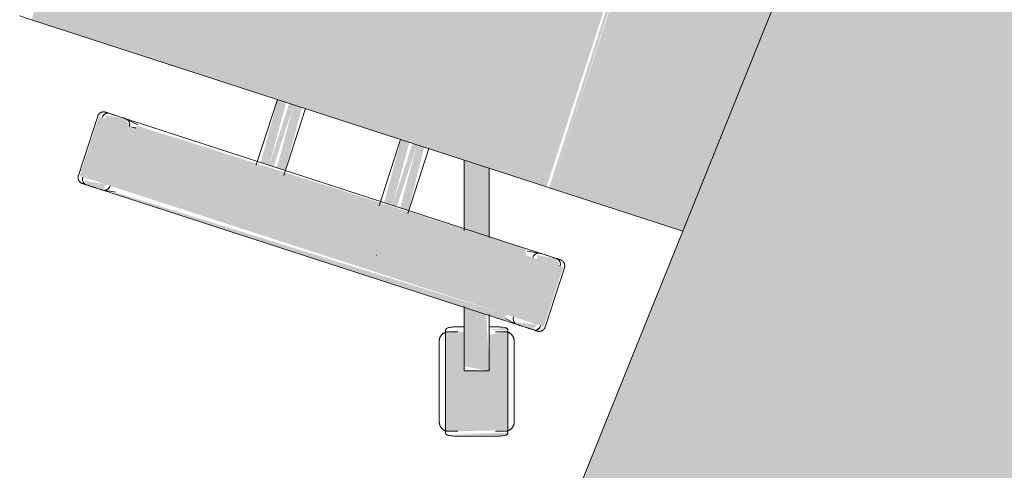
# Model space of a CAD drawing. Header units: millimetres. Extents: x -526411 to -400573, y 47353 to 130199.
# Tile 8 of 256: x -495698 to -495197, y 66330 to 66559. Entities that reach past the tile are written whole.
import ezdxf

# ---------------------------------------------------------------- set-up
doc = ezdxf.new("R2010")
doc.units = ezdxf.units.MM
doc.layers.add('I-FURN', color=30, linetype='Continuous', lineweight=18)

# ---------------------------------------------------------------- blocks, each defined once
blk = doc.blocks.new('80_KA_BT8_bibliotheektafel 8P - Type 1-227600-3e Verdieping - Percelen telling LI')
at = {"layer": 'I-FURN'}
blk.add_hatch(color=122, dxfattribs=at).paths.add_polyline_path([(1.64, 993.8), (5101.64, 993.8), (5101.64, 1893.8), (1.64, 1893.8), (1.64, 1501.89)], flags=0)
blk.add_line((5101.64, 1893.8), (1.64, 1893.8), dxfattribs=at)
blk = doc.blocks.new('82_3B_bureaustoel - directie vierkant - 82_3B_bureaustoel - directie vierkant-V24-3e Verdieping - Percelen telling LI')
at = {"layer": 'I-FURN'}
for points in [[(-203.2, -103.38), (203.2, -103.38), (203.2, 171.84), (-203.2, 171.84), (-203.2, -93.24)], [(-271.26, 104), (-239.51, 104), (-239.51, 124.06), (-271.26, 124.06), (-271.26, 108.21)], [(-239.51, 104), (-238.88, 104.21), (-239.51, 107.78)], [(-274.44, -104), (-271.26, -104), (-273.51, 104), (-274.44, 102.97), (-274.44, -103.67)], [(-271.26, -104), (-239.51, -104), (-239.51, 104), (-271.26, 104), (-271.26, -75.18)], [(-239.51, -104), (-236.34, -102.97), (-237.93, 104), (-239.51, 104), (-239.51, -64.87)], [(-236.34, 34.13), (-203.2, 35.77), (-203.2, 40.26), (-236.34, 38.62), (-236.34, 35.68)], [(-236.34, 31.75), (-203.2, 31.75), (-203.2, 34.13), (-236.34, 34.13)], [(-236.34, 25.62), (-203.2, 27.26), (-203.2, 31.75), (-236.34, 30.02), (-236.34, 26.21)], [(-236.34, -31.75), (-203.2, -30.11), (-203.2, -25.62), (-236.34, -27.34), (-236.34, -30.2)], [(-236.34, -34.13), (-203.2, -34.13), (-203.2, -31.75), (-236.34, -31.75)], [(-236.34, -40.26), (-203.2, -38.03), (-203.2, -34.13), (-236.34, -35.86), (-236.34, -39.68)], [(-271.26, -124.06), (-239.51, -124.06), (-239.51, -104), (-271.26, -104), (-271.26, -120.38)], [(-203.2, -106.04), (203.2, -104.71), (203.2, -103.38), (-203.2, -104.71)], [(-203.2, -176.18), (203.2, -204.6), (203.2, -106.04), (-203.2, -106.04)]]:
    blk.add_hatch(color=122, dxfattribs=at).paths.add_polyline_path(points, flags=0)
h = blk.add_hatch(color=122, dxfattribs=at)
h.paths.add_polyline_path([(-274.44, 110.74), (-271.26, 110.07), (-272.68, 121.06), (-274.44, 117.98), (-274.44, 111.38)], flags=0)
h.paths.add_polyline_path([(-239.51, 107.78), (-236.34, 110.7), (-237.92, 120.9), (-239.51, 120.38), (-239.51, 110.35)], flags=0)
h = blk.add_hatch(color=122, dxfattribs=at)
h.paths.add_polyline_path([(-302.36, -91.57), (-298.44, -103.65), (-274.44, -94.22), (-274.44, -82.49), (-298.56, -90.33)], flags=0)
h.paths.add_polyline_path([(-236.34, -83.47), (-203.2, -72.7), (-203.2, -59.35), (-236.34, -70.11)], flags=0)
h = blk.add_hatch(color=122, dxfattribs=at)
h.paths.add_polyline_path([(-329.82, -122.56), (-328.24, -123.34), (-338.61, -93.56)], flags=0)
h.paths.add_polyline_path([(-337.44, -92.95), (-326.92, -122.92), (-279.21, -107.41), (-283.82, -98.9), (-298.44, -103.65), (-300.72, -91.03), (-286.09, -86.23), (-289.73, -77.45), (-336.73, -92.72)], flags=0)
h.paths.add_polyline_path([(-305.1, -92.45), (-303.02, -91.78), (-301.17, -104.53)], flags=0)
h.paths.add_polyline_path([(-278.6, -107.21), (-277.78, -105.66), (-281.35, -98.1)], flags=0)
h.paths.add_polyline_path([(-285.03, -85.93), (-284.68, -85.77), (-285.04, -85.88)], flags=0)
h = blk.add_hatch(color=122, dxfattribs=at)
h.paths.add_polyline_path([(-274.44, -119.44), (-271.26, -120.38), (-273.48, -109.86), (-274.44, -110.74), (-274.44, -114.29)], flags=0)
h.paths.add_polyline_path([(-239.51, -122.36), (-236.34, -119.35), (-237.77, -109.39), (-239.51, -110.35), (-239.51, -120.38)], flags=0)
for p, q in [((-203.2, 171.84), (-203.2, 178.18)), ((-203.2, -103.38), (-203.2, 171.84)), ((-239.51, 124.72), (-271.26, 124.72)), ((-274.44, 119.44), (-274.44, 110.74)), ((-236.34, 110.7), (-236.34, 119.44)), ((-274.44, 111.4), (-274.44, 110.74)), ((-274.41, 110.32), (-273.43, 104)), ((-236.37, 110.29), (-237.34, 104)), ((-236.34, 110.7), (-236.34, 111.36)), ((-274.44, 104), (-274.44, -104)), ((-236.34, -104), (-236.34, 104)), ((-256.56, 40.48), (-256.51, 40.48)), ((-203.2, 40.48), (-238.16, 40.48)), ((-262.93, 31.77), (-262.93, 31.75)), ((-247.85, 31.77), (-247.85, 31.81)), ((-256.52, 25.4), (-256.56, 25.4)), ((-239, 25.4), (-203.2, 25.4)), ((-256.56, -25.4), (-256.51, -25.4)), ((-203.2, -25.4), (-238.69, -25.4)), ((-262.93, -31.77), (-262.93, -31.81)), ((-247.85, -31.77), (-247.85, -31.75)), ((-256.52, -40.48), (-256.56, -40.48)), ((-237.93, -40.48), (-203.2, -40.48)), ((-237.27, -70.42), (-203.2, -59.35)), ((-203.2, -72.7), (-236.76, -83.61)), ((-336.73, -92.72), (-289.73, -77.45)), ((-289.73, -77.45), (-288.41, -77.02)), ((-287.2, -83.3), (-288.67, -78.77)), ((-302.36, -91.57), (-273.96, -82.34)), ((-338.05, -93.15), (-336.73, -92.72)), ((-336.82, -94.42), (-335.35, -98.95)), ((-305.1, -92.45), (-303.02, -91.78)), ((-305.1, -92.46), (-301.17, -104.53)), ((-303.02, -91.78), (-302.36, -91.57)), ((-273.99, -95.7), (-298.44, -103.65)), ((-336.71, -102.73), (-332.79, -114.81)), ((-336.71, -102.73), (-332.79, -114.81)), ((-299.1, -103.86), (-301.17, -104.53)), ((-298.44, -103.65), (-299.1, -103.86)), ((-279.84, -105.95), (-281.31, -101.42)), ((-274.41, -110.32), (-273.43, -104)), ((-236.37, -110.29), (-237.34, -104)), ((-203.2, -106.04), (-203.2, -103.38)), ((-279.92, -107.64), (-326.92, -122.92)), ((-278.6, -107.21), (-279.92, -107.64)), ((-203.2, -176.18), (-203.2, -106.04)), ((-274.44, -110.74), (-274.44, -119.44)), ((-274.44, -110.74), (-274.44, -111.4)), ((-236.34, -119.44), (-236.34, -110.7)), ((-236.34, -111.36), (-236.34, -110.7)), ((-329.46, -117.06), (-327.99, -121.59)), ((-326.92, -122.92), (-328.24, -123.34)), ((-271.26, -124.72), (-239.51, -124.72))]:
    blk.add_line(p, q, dxfattribs=at)
at = {"layer": 'I-FURN', "flags": 128}
for points in [[(-274.44, 121.54), (-274.44, 121.67), (-274.43, 121.8), (-274.42, 121.92), (-274.4, 122.05), (-274.38, 122.17), (-274.35, 122.3), (-274.32, 122.42), (-274.28, 122.54), (-274.24, 122.66), (-274.19, 122.78), (-274.14, 122.9), (-274.08, 123.01), (-274.02, 123.12), (-273.95, 123.23), (-273.88, 123.34), (-273.81, 123.44), (-273.73, 123.54), (-273.65, 123.64), (-273.57, 123.73), (-273.48, 123.82), (-273.38, 123.91), (-273.29, 123.99), (-273.19, 124.07), (-273.08, 124.14), (-272.98, 124.22), (-272.87, 124.28), (-272.76, 124.34), (-272.65, 124.4), (-272.53, 124.45), (-272.41, 124.5), (-272.3, 124.55), (-272.17, 124.59), (-272.05, 124.62), (-271.93, 124.65), (-271.8, 124.67), (-271.68, 124.69), (-271.55, 124.71), (-271.43, 124.71), (-271.3, 124.72), (-271.26, 124.72)], [(-274.44, 120.11), (-274.44, 120.37), (-274.44, 120.61), (-274.44, 120.83), (-274.44, 121.01), (-274.44, 121.17), (-274.44, 121.3), (-274.44, 121.4), (-274.44, 121.48), (-274.44, 121.52), (-274.44, 121.54)], [(-274.44, 121.54), (-274.44, 121.53), (-274.44, 121.49), (-274.44, 121.42), (-274.44, 121.32), (-274.44, 121.19), (-274.44, 121.04), (-274.44, 120.86), (-274.44, 120.65), (-274.44, 120.42), (-274.44, 120.16), (-274.44, 119.87), (-274.44, 119.56), (-274.44, 119.23), (-274.44, 118.86), (-274.44, 118.48), (-274.44, 118.07), (-274.44, 117.64), (-274.44, 117.19), (-274.44, 116.72), (-274.44, 116.22), (-274.44, 115.71), (-274.44, 115.18), (-274.44, 114.63), (-274.44, 114.06), (-274.44, 113.48), (-274.44, 112.88), (-274.44, 112.27), (-274.44, 111.64), (-274.44, 111.01), (-274.44, 110.36), (-274.44, 109.7), (-274.44, 109.03), (-274.44, 108.36), (-274.44, 107.67), (-274.44, 106.98), (-274.44, 106.29), (-274.44, 105.59), (-274.44, 104.89), (-274.44, 104.19), (-274.44, 104)], [(-239.51, 124.72), (-239.39, 124.72), (-239.26, 124.71), (-239.13, 124.7), (-239.01, 124.68), (-238.88, 124.66), (-238.76, 124.63), (-238.64, 124.6), (-238.52, 124.56), (-238.4, 124.52), (-238.28, 124.47), (-238.16, 124.42), (-238.05, 124.36), (-237.94, 124.3), (-237.83, 124.23), (-237.72, 124.16), (-237.62, 124.09), (-237.52, 124.01), (-237.42, 123.93), (-237.33, 123.85), (-237.24, 123.76), (-237.15, 123.66), (-237.07, 123.57), (-236.99, 123.47), (-236.91, 123.36), (-236.84, 123.26), (-236.78, 123.15), (-236.71, 123.04), (-236.66, 122.93), (-236.6, 122.81), (-236.55, 122.69), (-236.51, 122.58), (-236.47, 122.45), (-236.44, 122.33), (-236.41, 122.21), (-236.39, 122.08), (-236.37, 121.96), (-236.35, 121.83), (-236.34, 121.71), (-236.34, 121.58), (-236.34, 121.54)], [(-236.34, 104), (-236.34, 104.7), (-236.34, 105.4), (-236.34, 106.1), (-236.34, 106.8), (-236.34, 107.49), (-236.34, 108.17), (-236.34, 108.85), (-236.34, 109.52), (-236.34, 110.18), (-236.34, 110.83), (-236.34, 111.47), (-236.34, 112.1), (-236.34, 112.72), (-236.34, 113.32), (-236.34, 113.91), (-236.34, 114.48), (-236.34, 115.03), (-236.34, 115.57), (-236.34, 116.09), (-236.34, 116.59), (-236.34, 117.06), (-236.34, 117.52), (-236.34, 117.96), (-236.34, 118.37), (-236.34, 118.76), (-236.34, 119.13), (-236.34, 119.47), (-236.34, 119.79), (-236.34, 120.08), (-236.34, 120.35), (-236.34, 120.59), (-236.34, 120.81), (-236.34, 121), (-236.34, 121.16), (-236.34, 121.29), (-236.34, 121.39), (-236.34, 121.47), (-236.34, 121.52), (-236.34, 121.54)], [(-236.34, 121.54), (-236.34, 121.53), (-236.34, 121.49), (-236.34, 121.42), (-236.34, 121.32), (-236.34, 121.19), (-236.34, 121.04), (-236.34, 120.86), (-236.34, 120.65), (-236.34, 120.42), (-236.34, 120.16), (-236.34, 120.11)], [(-314.22, -82.06), (-313.43, -81.81), (-312.65, -81.56), (-311.88, -81.3), (-311.1, -81.05), (-310.33, -80.8), (-309.57, -80.55), (-308.81, -80.31), (-308.07, -80.07), (-307.33, -79.83), (-306.6, -79.59), (-305.89, -79.36), (-305.19, -79.13), (-304.5, -78.91), (-303.83, -78.69), (-303.18, -78.48), (-302.54, -78.27), (-301.93, -78.07), (-301.33, -77.88), (-300.75, -77.69), (-300.19, -77.51), (-299.66, -77.34), (-299.15, -77.17), (-298.67, -77.01), (-298.2, -76.86), (-297.77, -76.72), (-297.36, -76.59), (-296.98, -76.46), (-296.62, -76.35), (-296.3, -76.24), (-296, -76.15), (-295.73, -76.06), (-295.49, -75.98), (-295.28, -75.91), (-295.1, -75.85), (-294.95, -75.81), (-294.84, -75.77), (-294.75, -75.74), (-294.7, -75.72), (-294.67, -75.71)], [(-294.67, -75.71), (-294.69, -75.72), (-294.73, -75.73), (-294.81, -75.76), (-294.92, -75.79), (-295.06, -75.84), (-295.23, -75.9), (-295.43, -75.96), (-295.66, -76.04), (-295.92, -76.12), (-296.21, -76.22), (-296.53, -76.32), (-296.88, -76.43), (-297.25, -76.55), (-297.66, -76.68), (-298.08, -76.82), (-298.54, -76.97), (-299.02, -77.13), (-299.52, -77.29), (-300.05, -77.46), (-300.6, -77.64), (-301.17, -77.83), (-301.76, -78.02), (-302.37, -78.22), (-303.01, -78.42), (-303.66, -78.63), (-304.32, -78.85), (-305, -79.07), (-305.7, -79.3), (-306.41, -79.53), (-307.13, -79.76), (-307.87, -80), (-308.61, -80.24), (-309.37, -80.49), (-310.13, -80.74), (-310.89, -80.99), (-311.67, -81.24), (-312.44, -81.49), (-313.22, -81.74), (-314, -82), (-314.22, -82.06)], [(-294.67, -75.71), (-294.49, -75.66), (-294.3, -75.61), (-294.12, -75.57), (-293.93, -75.54), (-293.74, -75.51), (-293.55, -75.49), (-293.36, -75.48), (-293.17, -75.48), (-292.98, -75.49), (-292.79, -75.5), (-292.6, -75.52), (-292.41, -75.55), (-292.23, -75.58), (-292.04, -75.62), (-291.86, -75.67), (-291.67, -75.73), (-291.49, -75.8), (-291.32, -75.87), (-291.14, -75.95), (-290.97, -76.03), (-290.81, -76.12), (-290.65, -76.22), (-290.49, -76.33), (-290.33, -76.44), (-290.18, -76.56), (-290.04, -76.68), (-289.9, -76.81), (-289.76, -76.95), (-289.63, -77.09), (-289.51, -77.23), (-289.39, -77.38), (-289.28, -77.53), (-289.18, -77.69), (-289.08, -77.86), (-288.99, -78.02), (-288.9, -78.19), (-288.82, -78.37), (-288.75, -78.54), (-288.69, -78.72), (-288.67, -78.77)], [(-314.22, -82.06), (-315, -82.32), (-315.78, -82.57), (-316.56, -82.82), (-317.33, -83.08), (-318.1, -83.33), (-318.86, -83.57), (-319.62, -83.82), (-320.36, -84.06), (-321.1, -84.3), (-321.83, -84.54), (-322.54, -84.77), (-323.24, -85), (-323.93, -85.22), (-324.6, -85.44), (-325.25, -85.65), (-325.89, -85.86), (-326.51, -86.06), (-327.1, -86.25), (-327.68, -86.44), (-328.24, -86.62), (-328.77, -86.79), (-329.28, -86.96), (-329.77, -87.12), (-330.23, -87.27), (-330.66, -87.41), (-331.07, -87.54), (-331.45, -87.67), (-331.81, -87.78), (-332.14, -87.89), (-332.43, -87.98), (-332.7, -88.07), (-332.94, -88.15), (-333.15, -88.22), (-333.33, -88.27), (-333.48, -88.32), (-333.59, -88.36), (-333.68, -88.39), (-333.74, -88.41), (-333.76, -88.41)], [(-333.76, -88.42), (-333.75, -88.41), (-333.7, -88.4), (-333.62, -88.37), (-333.51, -88.33), (-333.37, -88.29), (-333.2, -88.23), (-333, -88.17), (-332.77, -88.09), (-332.51, -88.01), (-332.22, -87.91), (-331.9, -87.81), (-331.55, -87.7), (-331.18, -87.58), (-330.78, -87.45), (-330.35, -87.31), (-329.89, -87.16), (-329.41, -87), (-328.91, -86.84), (-328.38, -86.67), (-327.83, -86.49), (-327.26, -86.3), (-326.67, -86.11), (-326.06, -85.91), (-325.43, -85.71), (-324.78, -85.5), (-324.11, -85.28), (-323.43, -85.06), (-322.73, -84.83), (-322.02, -84.6), (-321.3, -84.37), (-320.56, -84.13), (-319.82, -83.89), (-319.07, -83.64), (-318.31, -83.39), (-317.54, -83.14), (-316.77, -82.89), (-315.99, -82.64), (-315.21, -82.39), (-314.43, -82.13), (-314.22, -82.06)], [(-336.82, -94.42), (-336.87, -94.23), (-336.92, -94.05), (-336.96, -93.86), (-337, -93.68), (-337.02, -93.49), (-337.04, -93.3), (-337.05, -93.11), (-337.05, -92.92), (-337.05, -92.73), (-337.03, -92.54), (-337.01, -92.35), (-336.99, -92.16), (-336.95, -91.97), (-336.91, -91.79), (-336.86, -91.6), (-336.8, -91.42), (-336.74, -91.24), (-336.67, -91.06), (-336.59, -90.89), (-336.5, -90.72), (-336.41, -90.55), (-336.31, -90.39), (-336.2, -90.23), (-336.09, -90.08), (-335.98, -89.93), (-335.85, -89.78), (-335.72, -89.64), (-335.59, -89.51), (-335.45, -89.38), (-335.3, -89.26), (-335.15, -89.14), (-335, -89.03), (-334.84, -88.92), (-334.68, -88.82), (-334.51, -88.73), (-334.34, -88.65), (-334.17, -88.57), (-333.99, -88.5), (-333.81, -88.43), (-333.76, -88.42)], [(-274.44, -104), (-274.44, -104.7), (-274.44, -105.4), (-274.44, -106.1), (-274.44, -106.8), (-274.44, -107.49), (-274.44, -108.17), (-274.44, -108.85), (-274.44, -109.52), (-274.44, -110.18), (-274.44, -110.83), (-274.44, -111.47), (-274.44, -112.1), (-274.44, -112.72), (-274.44, -113.32), (-274.44, -113.91), (-274.44, -114.48), (-274.44, -115.03), (-274.44, -115.57), (-274.44, -116.09), (-274.44, -116.59), (-274.44, -117.06), (-274.44, -117.52), (-274.44, -117.96), (-274.44, -118.37), (-274.44, -118.76), (-274.44, -119.13), (-274.44, -119.47), (-274.44, -119.79), (-274.44, -120.08), (-274.44, -120.35), (-274.44, -120.59), (-274.44, -120.81), (-274.44, -121), (-274.44, -121.16), (-274.44, -121.29), (-274.44, -121.39), (-274.44, -121.47), (-274.44, -121.52), (-274.44, -121.54)], [(-236.34, -121.54), (-236.34, -121.53), (-236.34, -121.49), (-236.34, -121.42), (-236.34, -121.32), (-236.34, -121.19), (-236.34, -121.04), (-236.34, -120.86), (-236.34, -120.65), (-236.34, -120.42), (-236.34, -120.16), (-236.34, -119.87), (-236.34, -119.56), (-236.34, -119.23), (-236.34, -118.86), (-236.34, -118.48), (-236.34, -118.07), (-236.34, -117.64), (-236.34, -117.19), (-236.34, -116.72), (-236.34, -116.22), (-236.34, -115.71), (-236.34, -115.18), (-236.34, -114.63), (-236.34, -114.06), (-236.34, -113.48), (-236.34, -112.88), (-236.34, -112.27), (-236.34, -111.64), (-236.34, -111.01), (-236.34, -110.36), (-236.34, -109.7), (-236.34, -109.03), (-236.34, -108.36), (-236.34, -107.67), (-236.34, -106.98), (-236.34, -106.29), (-236.34, -105.59), (-236.34, -104.89), (-236.34, -104.19), (-236.34, -104)], [(-279.84, -105.95), (-279.78, -106.13), (-279.74, -106.31), (-279.7, -106.5), (-279.66, -106.69), (-279.64, -106.88), (-279.62, -107.07), (-279.61, -107.26), (-279.61, -107.45), (-279.61, -107.64), (-279.62, -107.83), (-279.64, -108.02), (-279.67, -108.21), (-279.71, -108.39), (-279.75, -108.58), (-279.8, -108.76), (-279.86, -108.94), (-279.92, -109.12), (-279.99, -109.3), (-280.07, -109.47), (-280.16, -109.64), (-280.25, -109.81), (-280.35, -109.97), (-280.45, -110.13), (-280.56, -110.29), (-280.68, -110.44), (-280.81, -110.58), (-280.94, -110.72), (-281.07, -110.86), (-281.21, -110.98), (-281.36, -111.11), (-281.51, -111.23), (-281.66, -111.34), (-281.82, -111.44), (-281.98, -111.54), (-282.15, -111.63), (-282.32, -111.72), (-282.49, -111.8), (-282.67, -111.87), (-282.85, -111.93), (-282.9, -111.95)], [(-302.44, -118.3), (-301.66, -118.05), (-300.88, -117.79), (-300.1, -117.54), (-299.33, -117.29), (-298.56, -117.04), (-297.8, -116.79), (-297.04, -116.54), (-296.29, -116.3), (-295.56, -116.06), (-294.83, -115.83), (-294.12, -115.59), (-293.42, -115.37), (-292.73, -115.14), (-292.06, -114.93), (-291.41, -114.71), (-290.77, -114.51), (-290.15, -114.31), (-289.55, -114.11), (-288.98, -113.92), (-288.42, -113.74), (-287.89, -113.57), (-287.38, -113.41), (-286.89, -113.25), (-286.43, -113.1), (-286, -112.96), (-285.59, -112.82), (-285.2, -112.7), (-284.85, -112.58), (-284.52, -112.48), (-284.22, -112.38), (-283.96, -112.29), (-283.72, -112.22), (-283.51, -112.15), (-283.33, -112.09), (-283.18, -112.04), (-283.06, -112), (-282.98, -111.98), (-282.92, -111.96), (-282.9, -111.95)], [(-282.9, -111.95), (-282.91, -111.95), (-282.96, -111.97), (-283.04, -111.99), (-283.15, -112.03), (-283.29, -112.08), (-283.46, -112.13), (-283.66, -112.2), (-283.89, -112.27), (-284.15, -112.36), (-284.44, -112.45), (-284.76, -112.55), (-285.11, -112.67), (-285.48, -112.79), (-285.88, -112.92), (-286.31, -113.06), (-286.76, -113.21), (-287.24, -113.36), (-287.75, -113.53), (-288.27, -113.7), (-288.82, -113.88), (-289.4, -114.06), (-289.99, -114.25), (-290.6, -114.45), (-291.23, -114.66), (-291.88, -114.87), (-292.55, -115.08), (-293.23, -115.31), (-293.93, -115.53), (-294.64, -115.76), (-295.36, -116), (-296.09, -116.24), (-296.84, -116.48), (-297.59, -116.72), (-298.35, -116.97), (-299.12, -117.22), (-299.89, -117.47), (-300.67, -117.72), (-301.45, -117.98), (-302.23, -118.23), (-302.44, -118.3)], [(-302.44, -118.3), (-303.22, -118.55), (-304, -118.81), (-304.78, -119.06), (-305.56, -119.31), (-306.33, -119.56), (-307.09, -119.81), (-307.84, -120.05), (-308.59, -120.3), (-309.33, -120.54), (-310.05, -120.77), (-310.77, -121), (-311.47, -121.23), (-312.15, -121.46), (-312.82, -121.67), (-313.48, -121.89), (-314.11, -122.09), (-314.73, -122.29), (-315.33, -122.49), (-315.91, -122.68), (-316.46, -122.86), (-317, -123.03), (-317.51, -123.19), (-317.99, -123.35), (-318.45, -123.5), (-318.89, -123.64), (-319.3, -123.78), (-319.68, -123.9), (-320.04, -124.02), (-320.36, -124.12), (-320.66, -124.22), (-320.93, -124.31), (-321.17, -124.38), (-321.38, -124.45), (-321.56, -124.51), (-321.7, -124.56), (-321.82, -124.6), (-321.91, -124.62), (-321.96, -124.64), (-321.99, -124.65)], [(-321.99, -124.65), (-321.97, -124.65), (-321.93, -124.63), (-321.85, -124.6), (-321.74, -124.57), (-321.6, -124.52), (-321.43, -124.47), (-321.23, -124.4), (-321, -124.33), (-320.74, -124.24), (-320.45, -124.15), (-320.13, -124.05), (-319.78, -123.93), (-319.4, -123.81), (-319, -123.68), (-318.57, -123.54), (-318.12, -123.39), (-317.64, -123.24), (-317.14, -123.07), (-316.61, -122.9), (-316.06, -122.72), (-315.49, -122.54), (-314.9, -122.35), (-314.28, -122.15), (-313.65, -121.94), (-313, -121.73), (-312.34, -121.51), (-311.65, -121.29), (-310.96, -121.07), (-310.25, -120.84), (-309.52, -120.6), (-308.79, -120.36), (-308.05, -120.12), (-307.29, -119.88), (-306.53, -119.63), (-305.76, -119.38), (-304.99, -119.13), (-304.21, -118.88), (-303.43, -118.62), (-302.65, -118.37), (-302.44, -118.3)], [(-321.99, -124.65), (-322.17, -124.71), (-322.35, -124.75), (-322.54, -124.79), (-322.73, -124.83), (-322.92, -124.85), (-323.11, -124.87), (-323.3, -124.88), (-323.49, -124.88), (-323.68, -124.88), (-323.87, -124.87), (-324.06, -124.85), (-324.25, -124.82), (-324.43, -124.78), (-324.62, -124.74), (-324.8, -124.69), (-324.98, -124.63), (-325.16, -124.57), (-325.34, -124.5), (-325.51, -124.42), (-325.68, -124.33), (-325.85, -124.24), (-326.01, -124.14), (-326.17, -124.04), (-326.33, -123.92), (-326.48, -123.81), (-326.62, -123.68), (-326.76, -123.55), (-326.9, -123.42), (-327.02, -123.28), (-327.15, -123.13), (-327.27, -122.98), (-327.38, -122.83), (-327.48, -122.67), (-327.58, -122.51), (-327.67, -122.34), (-327.76, -122.17), (-327.84, -122), (-327.91, -121.82), (-327.97, -121.64), (-327.99, -121.59)], [(-274.44, -121.54), (-274.44, -121.53), (-274.44, -121.49), (-274.44, -121.42), (-274.44, -121.32), (-274.44, -121.19), (-274.44, -121.04), (-274.44, -120.86), (-274.44, -120.65), (-274.44, -120.42), (-274.44, -120.16), (-274.44, -120.11)], [(-271.26, -124.72), (-271.39, -124.72), (-271.52, -124.71), (-271.64, -124.7), (-271.77, -124.68), (-271.89, -124.66), (-272.02, -124.63), (-272.14, -124.6), (-272.26, -124.56), (-272.38, -124.52), (-272.5, -124.47), (-272.62, -124.42), (-272.73, -124.36), (-272.84, -124.3), (-272.95, -124.23), (-273.06, -124.16), (-273.16, -124.09), (-273.26, -124.01), (-273.36, -123.93), (-273.45, -123.85), (-273.54, -123.76), (-273.63, -123.66), (-273.71, -123.57), (-273.79, -123.47), (-273.86, -123.36), (-273.94, -123.26), (-274, -123.15), (-274.06, -123.04), (-274.12, -122.93), (-274.17, -122.81), (-274.22, -122.69), (-274.27, -122.58), (-274.31, -122.45), (-274.34, -122.33), (-274.37, -122.21), (-274.39, -122.08), (-274.41, -121.96), (-274.43, -121.83), (-274.43, -121.71), (-274.44, -121.58), (-274.44, -121.54)], [(-236.34, -121.54), (-236.34, -121.67), (-236.35, -121.8), (-236.36, -121.92), (-236.38, -122.05), (-236.4, -122.17), (-236.43, -122.3), (-236.46, -122.42), (-236.5, -122.54), (-236.54, -122.66), (-236.59, -122.78), (-236.64, -122.9), (-236.7, -123.01), (-236.76, -123.12), (-236.82, -123.23), (-236.89, -123.34), (-236.97, -123.44), (-237.05, -123.54), (-237.13, -123.64), (-237.21, -123.73), (-237.3, -123.82), (-237.39, -123.91), (-237.49, -123.99), (-237.59, -124.07), (-237.69, -124.14), (-237.8, -124.22), (-237.91, -124.28), (-238.02, -124.34), (-238.13, -124.4), (-238.25, -124.45), (-238.36, -124.5), (-238.48, -124.55), (-238.6, -124.59), (-238.73, -124.62), (-238.85, -124.65), (-238.97, -124.67), (-239.1, -124.69), (-239.23, -124.71), (-239.35, -124.71), (-239.48, -124.72), (-239.51, -124.72)], [(-236.34, -120.11), (-236.34, -120.37), (-236.34, -120.61), (-236.34, -120.83), (-236.34, -121.01), (-236.34, -121.17), (-236.34, -121.3), (-236.34, -121.4), (-236.34, -121.48), (-236.34, -121.52), (-236.34, -121.54)]]:
    blk.add_lwpolyline(points, dxfattribs=at)
at = {"layer": 'I-FURN'}
for centre, major_axis, ratio, start_param, end_param in [((-271.26, 119.44), (3.17, 0), 0.918218, 1.570796, 3.141593), ((-271.26, 119.44), (-3.17, 0), 0.918252, 4.974188, 6.283185), ((-239.51, 119.44), (3.17, 0), 0.918218, 0, 1.570796), ((-239.51, 119.44), (3.17, 0), 0.918252, 0, 1.308997), ((-271.22, 110.74), (-3.22, 0), 0.918218, 0, 1.570796), ((-271.22, 110.74), (3.22, 0), 0.918252, 3.141593, 4.45059), ((-239.51, 110.7), (3.17, 0), 0.918218, 4.712389, 6.283185), ((-239.51, 110.7), (-3.17, 0), 0.918252, 1.832596, 3.141593), ((-271.22, -110.74), (3.22, 0), 0.918218, 1.58549, 3.141593), ((-271.22, -110.74), (-3.22, 0), 0.918252, 4.712389, 6.283185), ((-239.51, -110.7), (3.17, 0), 0.918218, 0, 1.570796), ((-239.51, -110.7), (3.17, 0), 0.918252, 0, 1.308997), ((-271.26, -119.44), (3.17, 0), 0.918218, 3.141593, 4.712389), ((-271.26, -119.44), (3.18, 0), 0.918252, 3.141593, 4.45059), ((-239.51, -119.44), (3.17, 0), 0.918218, 4.712389, 6.283185), ((-239.51, -119.44), (3.17, 0), 0.918252, 4.974188, 6.283185)]:
    blk.add_ellipse(centre, major_axis=major_axis, ratio=ratio, start_param=start_param, end_param=end_param, dxfattribs=at)
for points, knots in [([(-283.87, -85.56), (-284.32, -84.16), (-284.97, -82.13), (-285.8, -79.82), (-286.52, -78.19), (-287.37, -77.03), (-288.05, -76.9), (-288.41, -77.02)], [0, 0, 0, 0, 0.285714, 0.428571, 0.571429, 0.785714, 1, 1, 1, 1]), ([(-338.05, -93.15), (-338.53, -93.3), (-338.93, -93.9), (-338.84, -95.46), (-338.47, -97.2), (-337.71, -99.65), (-337.05, -101.68), (-336.71, -102.73)], [0, 0, 0, 0, 0.285714, 0.428571, 0.571429, 0.785714, 1, 1, 1, 1]), ([(-278.6, -107.21), (-278.31, -107.1), (-278, -106.83), (-277.81, -106.23), (-277.75, -105.5), (-277.94, -104.18), (-278.38, -102.56), (-278.79, -101.19), (-279.26, -99.72), (-279.66, -98.5), (-279.94, -97.64)], [0, 0, 0, 0, 0.166667, 0.25, 0.333333, 0.5, 0.666667, 0.75, 0.833333, 1, 1, 1, 1]), ([(-332.79, -114.81), (-332.51, -115.67), (-332.11, -116.89), (-331.62, -118.36), (-331.16, -119.71), (-330.56, -121.28), (-329.94, -122.45), (-329.46, -123.02), (-328.96, -123.39), (-328.55, -123.43), (-328.24, -123.34)], [0, 0, 0, 0, 0.166667, 0.25, 0.333333, 0.5, 0.666667, 0.75, 0.833333, 1, 1, 1, 1])]:
    blk.add_open_spline(points, degree=3, knots=knots, dxfattribs=at)

msp = doc.modelspace()

# ---------------------------------------------------------------- block references
at = {"layer": 'I-FURN'}
for name, p, rotation in [('80_KA_BT8_bibliotheektafel 8P - Type 1-227600-3e Verdieping - Percelen telling LI', (-493776.65, 65316.46), 68.0107090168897), ('82_3B_bureaustoel - directie vierkant - 82_3B_bureaustoel - directie vierkant-V24-3e Verdieping - Percelen telling LI', (-495465.57, 66699.01), 72.01070901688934)]:
    msp.add_blockref(name, p, dxfattribs=dict(at, rotation=rotation))

doc.saveas('drawing.dxf')
